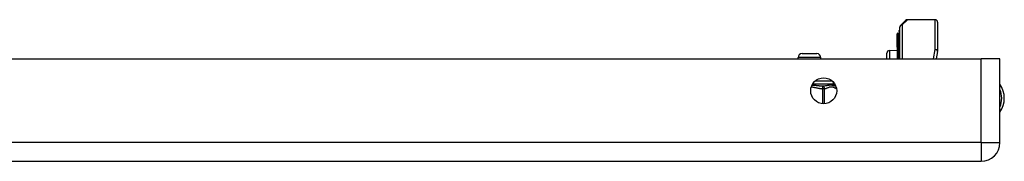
# Model space of a CAD drawing. Header units: inches. Extents: x 4.1 to 98, y 5.9 to 52.5.
# Tile 17 of 79: x 16.3 to 24, y 6 to 7.1. Entities that reach past the tile are written whole.
import ezdxf

# ---------------------------------------------------------------- set-up
doc = ezdxf.new("R2010")
doc.units = ezdxf.units.IN
doc.header["$MEASUREMENT"] = 0
doc.layers.add('Visible Edges(ANSI)', color=7, linetype='Continuous', lineweight=25)
doc.layers.add('Visible Tangent Edges(ANSI)', color=7, linetype='Continuous', lineweight=25)

msp = doc.modelspace()

# ---------------------------------------------------------------- linework, layer by layer
at = {"layer": 'Visible Edges(ANSI)'}
for p, q in [((23.204, 7.08), (23.2436, 7.1197)), ((23.4738, 7.1255), (23.2575, 7.1255)), ((23.4935, 7.1058), (23.4935, 6.8817)), ((23.177, 7.0199), (23.177, 7.0131)), ((23.177, 7.0131), (23.177, 6.9344)), ((23.1844, 7.0178), (23.1776, 7.0202)), ((23.1949, 7.0336), (23.1949, 7.041)), ((23.1949, 7.0336), (23.1949, 6.9502)), ((23.1982, 6.821), (23.1982, 7.0661)), ((23.177, 6.9344), (23.177, 6.9324)), ((23.177, 6.9324), (23.177, 6.9303)), ((23.177, 6.913), (23.177, 6.9303)), ((23.1949, 6.821), (23.1949, 6.9502)), ((22.4366, 6.8614), (22.5508, 6.8614)), ((23.0982, 6.821), (23.0982, 6.8649)), ((23.1173, 6.8849), (23.177, 6.8875)), ((23.177, 6.913), (23.177, 6.9129)), ((23.177, 6.9129), (23.177, 6.9118)), ((23.177, 6.9118), (23.177, 6.821)), ((23.4931, 6.8779), (23.4821, 6.821)), ((4.2077, 6.821), (23.8337, 6.821)), ((22.4051, 6.821), (22.4051, 6.8299)), ((22.5823, 6.821), (22.5823, 6.8299)), ((23.9797, 6.821), (23.8337, 6.821)), ((23.9797, 6.167), (23.9797, 6.821)), ((22.6807, 6.6261), (22.6807, 6.6382)), ((4.2077, 6.021), (23.8337, 6.021))]:
    msp.add_line(p, q, dxfattribs=at)
msp.add_circle((22.6047, 6.571), 0.1015, dxfattribs=at)
for centre, radius, start, end in [((23.2179, 7.0661), 0.0197, 135, 180), ((23.2575, 7.1058), 0.0197, 90, 135), ((23.4738, 7.1058), 0.0197, 0, 90), ((23.1774, 7.0199), 0.000394, 70, 180), ((23.1871, 7.0251), 0.00787, 250, 0), ((23.1989, 7.041), 0.00394, 100.02047, 180), ((22.4366, 6.8299), 0.0315, 90, 180), ((22.5508, 6.8299), 0.0315, 0, 90), ((23.1182, 6.8649), 0.02, 92.5, 180), ((23.4738, 6.8817), 0.0197, 349.05911, 0), ((22.7004, 6.6261), 0.0197, 180, 263.59345), ((23.8267, 6.513), 0.1875, 324.68636, 35.31364), ((22.696, 6.587), 0.0197, 78.73139, 83.59345), ((23.8337, 6.167), 0.146, 270, 0)]:
    msp.add_arc(centre, radius, start, end, dxfattribs=at)
at = {"layer": 'Visible Tangent Edges(ANSI)'}
for p, q in [((23.2575, 7.1255), (23.2179, 7.0842)), ((23.2179, 7.0842), (23.2179, 6.821)), ((23.4738, 6.8922), (23.4738, 7.1255)), ((23.1776, 7.0202), (23.1776, 7.0135)), ((23.1776, 6.9348), (23.1776, 7.0135)), ((23.1776, 7.0135), (23.1844, 7.0111)), ((23.1844, 7.0111), (23.1844, 7.0178)), ((23.1844, 7.0111), (23.1844, 6.9277)), ((23.177, 6.9303), (23.1844, 6.9277)), ((23.1844, 6.821), (23.1844, 6.9277)), ((23.1173, 6.8849), (23.1173, 6.821)), ((23.1771, 6.9129), (23.177, 6.913)), ((23.1776, 6.9122), (23.1776, 6.821)), ((23.4606, 6.821), (23.4738, 6.8922)), ((22.5823, 6.8299), (22.4051, 6.8299)), ((23.8337, 6.167), (23.8337, 6.821)), ((22.5195, 6.6261), (22.6807, 6.6261)), ((22.6733, 6.6458), (22.5361, 6.6458)), ((22.5959, 6.6066), (22.5949, 6.587)), ((22.5949, 6.587), (22.5949, 6.4699)), ((22.6119, 6.587), (22.5949, 6.587)), ((22.6119, 6.4697), (22.6119, 6.587)), ((23.8337, 6.167), (4.2077, 6.167)), ((23.8337, 6.167), (23.8337, 6.021)), ((23.8337, 6.167), (23.9797, 6.167))]:
    msp.add_line(p, q, dxfattribs=at)
at = {"layer": 'Visible Tangent Edges(ANSI)', "flags": 128}
for points in [[(23.177, 6.9324), (23.177, 6.9325), (23.1771, 6.9326), (23.1771, 6.9327), (23.1771, 6.9328), (23.1771, 6.9329), (23.1772, 6.933), (23.1772, 6.9331), (23.1772, 6.9332), (23.1772, 6.9333), (23.1773, 6.9334), (23.1773, 6.9335), (23.1773, 6.9336), (23.1774, 6.9337), (23.1774, 6.9338), (23.1774, 6.9339), (23.1774, 6.934), (23.1775, 6.9341), (23.1775, 6.9342), (23.1775, 6.9343), (23.1775, 6.9344), (23.1775, 6.9345), (23.1775, 6.9346), (23.1776, 6.9347), (23.1776, 6.9348)], [(23.1776, 6.9122), (23.1776, 6.9122), (23.1776, 6.9122), (23.1775, 6.9122), (23.1775, 6.9123), (23.1775, 6.9123), (23.1775, 6.9123), (23.1775, 6.9124), (23.1775, 6.9124), (23.1775, 6.9124), (23.1775, 6.9125), (23.1775, 6.9125), (23.1774, 6.9125), (23.1774, 6.9126), (23.1774, 6.9126), (23.1774, 6.9126), (23.1773, 6.9127), (23.1773, 6.9127), (23.1773, 6.9127), (23.1773, 6.9128), (23.1772, 6.9128), (23.1772, 6.9128), (23.1772, 6.9129), (23.1772, 6.9129), (23.1771, 6.9129)], [(22.5959, 6.6066), (22.5928, 6.6067), (22.5896, 6.6068), (22.5864, 6.607), (22.5832, 6.6073), (22.5799, 6.6075), (22.5766, 6.6078), (22.5733, 6.6081), (22.5699, 6.6084), (22.5666, 6.6088), (22.5631, 6.6091), (22.5597, 6.6095), (22.5562, 6.6099), (22.5527, 6.6102), (22.5492, 6.6106), (22.5456, 6.611), (22.542, 6.6114), (22.5384, 6.6117), (22.5348, 6.6121), (22.5311, 6.6124), (22.5275, 6.6127), (22.5238, 6.613), (22.52, 6.6133), (22.5163, 6.6136), (22.5125, 6.6138)], [(22.6982, 6.6066), (22.696, 6.6069), (22.6936, 6.6075), (22.6911, 6.6082), (22.6884, 6.609), (22.6855, 6.6099), (22.6824, 6.6108), (22.6791, 6.6117), (22.6756, 6.6125), (22.6718, 6.6132), (22.6678, 6.6138), (22.6636, 6.6142), (22.659, 6.6143), (22.6543, 6.6142), (22.6494, 6.6138), (22.6444, 6.6132), (22.6392, 6.6125), (22.6339, 6.6117), (22.6286, 6.6108), (22.6232, 6.6099), (22.6178, 6.609), (22.6123, 6.6082), (22.6068, 6.6075), (22.6014, 6.6069), (22.5959, 6.6066)], [(22.508, 6.6018), (22.5116, 6.6014), (22.5152, 6.6009), (22.5189, 6.6004), (22.5225, 6.5998), (22.5261, 6.5992), (22.5297, 6.5985), (22.5333, 6.5978), (22.5369, 6.597), (22.5405, 6.5963), (22.5441, 6.5955), (22.5477, 6.5947), (22.5514, 6.5939), (22.555, 6.5932), (22.5586, 6.5924), (22.5622, 6.5916), (22.5658, 6.5909), (22.5694, 6.5902), (22.573, 6.5896), (22.5766, 6.589), (22.5803, 6.5885), (22.5839, 6.588), (22.5875, 6.5876), (22.5912, 6.5872), (22.5949, 6.587)], [(22.6119, 6.587), (22.6158, 6.5876), (22.6197, 6.5886), (22.6235, 6.5898), (22.6274, 6.5913), (22.6312, 6.5929), (22.6351, 6.5946), (22.6389, 6.5962), (22.6428, 6.5978), (22.6466, 6.5993), (22.6505, 6.6006), (22.6544, 6.6016), (22.6582, 6.6022), (22.6621, 6.6025), (22.6661, 6.6023), (22.6699, 6.6017), (22.6738, 6.6007), (22.6777, 6.5995), (22.6815, 6.5981), (22.6854, 6.5965), (22.6892, 6.5948), (22.6931, 6.5932), (22.6969, 6.5916), (22.7008, 6.5901), (22.7047, 6.5888)]]:
    msp.add_lwpolyline(points, dxfattribs=at)
at = {"layer": 'Visible Tangent Edges(ANSI)'}
msp.add_arc((23.8267, 6.513), 0.1678, 335.74392, 24.25608, dxfattribs=at)
for centre, major_axis, ratio, start_param, end_param in [((23.2179, 7.0661), (-0.0197, 0), 0.91745, 4.712389, 6.283185), ((23.2179, 7.0661), (-0.0139, 0.0139), 0.852462, 5.41831, 6.283185), ((23.1774, 7.0131), (-0.000394, 0), 0.969342, 4.363323, 6.283185), ((23.1871, 7.0182), (0.00787, 0), 0.969342, 4.363323, 6.283185), ((23.1989, 7.0336), (-0.00394, 0), 0.969342, 4.887279, 6.283185), ((23.1774, 6.9344), (-0.000394, 0), 0.969342, 4.363323, 6.283185), ((23.1871, 6.9349), (0.00787, 0), 0.969342, 4.363323, 6.283185), ((23.1989, 6.9502), (-0.00394, 0), 0.969342, 4.887279, 6.283185), ((23.177, 6.9126), (0.000287, 0.00027), 0.557787, 0.659501, 0.995927), ((23.1774, 6.9118), (-0.000394, 0), 0.836188, 4.363323, 6.283185), ((23.4738, 6.8817), (0.0197, 0), 0.533433, 0, 1.570796), ((23.4738, 6.8817), (0.0193, -0.0037), 0.526442, 0, 1.672214), ((22.5949, 6.587), (-0.0022, 0.0196), 0.864664, 4.615605, 6.089617), ((22.696, 6.587), (0.0022, 0.0196), 0.864664, 6.184247, 6.283185)]:
    msp.add_ellipse(centre, major_axis=major_axis, ratio=ratio, start_param=start_param, end_param=end_param, dxfattribs=at)

doc.saveas('drawing.dxf')
